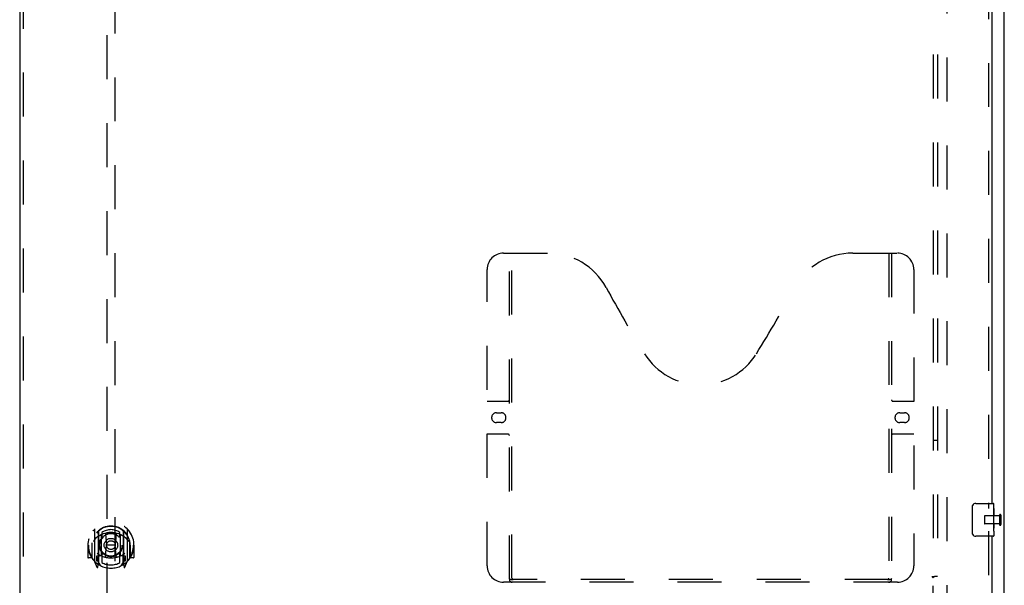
# Model space of a CAD drawing. Header units: inches. Extents: x 0 to 243, y 0 to 157.
# Tile 8 of 28: x 79 to 109, y 53 to 70. Entities that reach past the tile are written whole.
import ezdxf

# ---------------------------------------------------------------- set-up
doc = ezdxf.new("R2010")
doc.units = ezdxf.units.IN
doc.header["$LTSCALE"] = 13.357143
doc.header["$MEASUREMENT"] = 0
doc.linetypes.add('HIDDEN', pattern=[0.2, 0.1, -0.1])
doc.layers.get('0').update_dxf_attribs({"linetype": 'CONTINUOUS'})
for name, color, linetype in [('DEFAULT_2', 8, 'HIDDEN'), ('MASTER_DOOR_ASSEMBLY', 7, 'CONTINUOUS'), ('SUBPANEL', 7, 'CONTINUOUS')]:
    doc.layers.add(name, color=color, linetype=linetype)

msp = doc.modelspace()

# ---------------------------------------------------------------- linework, layer by layer
at = {"color": 3, "linetype": 'Continuous'}
msp.add_line((108.625, 48.983), (108.625, 120.775), dxfattribs=at)
at = {"layer": 'DEFAULT_2', "color": 8, "linetype": 'HIDDEN'}
for p, q in [((106.875, 119.431), (106.875, 50.327)), ((108.021, 54.743), (108.021, 54.515)), ((108.478, 54.753), (108.031, 54.753)), ((108.478, 54.771), (108.478, 54.487)), ((108.521, 54.771), (108.521, 54.487)), ((108.478, 54.505), (108.031, 54.505))]:
    msp.add_line(p, q, dxfattribs=at)
for centre, radius, start, end in [((108.031, 54.743), 0.01, 90, 180), ((108.499, 54.771), 0.0215, 0, 180), ((108.031, 54.515), 0.01, 180, 270), ((108.499, 54.487), 0.0215, 180, 360)]:
    msp.add_arc(centre, radius, start, end, dxfattribs=at)
at = {"layer": 'MASTER_DOOR_ASSEMBLY', "color": 3, "linetype": 'Continuous'}
for p, q in [((78.718, 118.97), (78.718, 50.788)), ((108.25, 84.379), (108.25, 55.129)), ((108.25, 54.129), (108.25, 49.733))]:
    msp.add_line(p, q, dxfattribs=at)
at = {"layer": 'MASTER_DOOR_ASSEMBLY', "color": 8, "linetype": 'HIDDEN'}
for p, q in [((78.822, 118.97), (78.822, 50.788)), ((108.146, 84.534), (108.146, 54.974)), ((81.365, 82.708), (81.365, 50.706)), ((81.615, 50.706), (81.615, 82.708)), ((93.416, 62.733), (94.771, 62.733)), ((93.591, 52.823), (93.591, 62.733)), ((93.671, 52.853), (93.671, 62.733)), ((104.021, 62.733), (105.376, 62.733)), ((105.121, 62.733), (105.121, 52.853)), ((105.201, 62.733), (105.201, 52.823)), ((92.916, 53.233), (92.916, 62.233)), ((105.876, 62.233), (105.876, 53.233)), ((92.916, 58.233), (93.551, 58.233)), ((105.241, 58.233), (105.876, 58.233)), ((93.202, 57.883), (93.339, 57.883)), ((105.452, 57.883), (105.589, 57.883)), ((93.339, 57.583), (93.202, 57.583)), ((105.589, 57.583), (105.452, 57.583)), ((93.551, 57.233), (92.916, 57.233)), ((105.876, 57.233), (105.241, 57.233)), ((80.99, 54.344), (80.99, 53.376)), ((81.107, 54.29), (81.107, 53.274)), ((81.115, 54.285), (81.115, 53.282)), ((81.207, 53.542), (81.207, 54.173)), ((81.215, 54.246), (81.215, 54.143)), ((81.327, 54.199), (81.357, 53.86)), ((81.653, 54.199), (81.622, 53.86)), ((81.765, 54.143), (81.765, 54.246)), ((81.772, 54.173), (81.772, 53.542)), ((81.865, 54.285), (81.865, 53.282)), ((81.872, 54.29), (81.872, 53.274)), ((81.99, 53.376), (81.99, 54.344)), ((108.146, 54.284), (108.146, 49.733)), ((80.805, 53.86), (80.79, 53.86)), ((80.79, 53.86), (80.79, 53.487)), ((80.907, 53.86), (80.922, 53.86)), ((80.907, 53.86), (80.907, 53.472)), ((80.915, 53.927), (80.915, 53.929)), ((80.915, 53.469), (80.915, 53.927)), ((81.327, 53.516), (81.357, 53.86)), ((81.622, 53.86), (81.357, 53.86)), ((81.653, 53.516), (81.622, 53.86)), ((82.072, 53.86), (82.057, 53.86)), ((82.065, 53.927), (82.065, 53.929)), ((82.065, 53.469), (82.065, 53.927)), ((82.072, 53.86), (82.072, 53.472)), ((82.19, 53.86), (82.175, 53.86)), ((82.19, 53.86), (82.19, 53.487)), ((81.203, 53.534), (81.137, 53.534)), ((81.215, 53.582), (81.215, 53.329)), ((81.765, 53.329), (81.765, 53.582)), ((81.842, 53.534), (81.777, 53.534)), ((80.907, 53.472), (80.805, 53.472)), ((80.907, 53.472), (80.916, 53.487)), ((80.994, 53.366), (81.065, 53.19)), ((81.107, 53.531), (81.047, 53.531)), ((81.047, 53.531), (81.047, 53.381)), ((81.047, 53.381), (81.107, 53.381)), ((81.085, 53.455), (81.056, 53.409)), ((81.06, 53.401), (81.115, 53.401)), ((81.086, 53.29), (81.09, 53.287)), ((81.093, 53.193), (81.107, 53.274)), ((81.185, 53.232), (81.115, 53.341)), ((81.117, 53.514), (81.117, 53.307)), ((81.207, 53.532), (81.135, 53.532)), ((81.845, 53.532), (81.772, 53.532)), ((81.865, 53.341), (81.795, 53.232)), ((81.862, 53.307), (81.862, 53.514)), ((81.865, 53.401), (81.92, 53.401)), ((81.932, 53.531), (81.872, 53.531)), ((81.872, 53.381), (81.932, 53.381)), ((81.872, 53.274), (81.887, 53.193)), ((81.893, 53.29), (81.894, 53.29)), ((81.894, 53.29), (81.894, 53.29)), ((81.894, 53.29), (81.894, 53.29)), ((81.924, 53.409), (81.895, 53.455)), ((81.915, 53.19), (81.986, 53.366)), ((81.932, 53.381), (81.932, 53.531)), ((82.064, 53.487), (82.072, 53.472)), ((82.175, 53.472), (82.072, 53.472)), ((105.376, 52.733), (93.416, 52.733)), ((105.117, 52.813), (93.675, 52.813))]:
    msp.add_line(p, q, dxfattribs=at)
at = {"layer": 'MASTER_DOOR_ASSEMBLY', "color": 7, "linetype": 'Continuous'}
for p, q in [((107.655, 54.229), (107.655, 55.029)), ((107.755, 55.129), (108.295, 55.129)), ((108.31, 54.55), (108.31, 55.114)), ((108.31, 54.974), (108.303, 54.974)), ((108.303, 54.974), (108.303, 54.744)), ((108.31, 54.807), (108.303, 54.807)), ((108.31, 54.744), (108.303, 54.744)), ((108.31, 54.513), (108.303, 54.513)), ((108.303, 54.513), (108.303, 54.377)), ((108.31, 54.708), (108.304, 54.708)), ((108.308, 54.576), (108.31, 54.576)), ((108.31, 54.29), (108.31, 54.547)), ((108.304, 54.346), (108.31, 54.346)), ((108.31, 54.289), (108.31, 54.144)), ((108.295, 54.129), (107.755, 54.129))]:
    msp.add_line(p, q, dxfattribs=at)
for points in [[(107.655, 55.029), (107.655, 55.035), (107.656, 55.041), (107.656, 55.047), (107.658, 55.053), (107.659, 55.059), (107.661, 55.065)], [(108.308, 54.574), (108.305, 54.608), (108.305, 54.62), (108.304, 54.632), (108.303, 54.645), (108.303, 54.658), (108.303, 54.671), (108.303, 54.683), (108.303, 54.696), (108.304, 54.709), (108.305, 54.721), (108.305, 54.733)], [(108.31, 54.547), (108.31, 54.555), (108.309, 54.564), (108.308, 54.574)], [(107.661, 54.192), (107.659, 54.198), (107.658, 54.204), (107.656, 54.21), (107.656, 54.216), (107.655, 54.222), (107.655, 54.229)], [(108.304, 54.341), (108.304, 54.349), (108.303, 54.359), (108.303, 54.368), (108.303, 54.377)], [(108.307, 54.316), (108.306, 54.324), (108.305, 54.332), (108.304, 54.341)], [(108.31, 54.289), (108.31, 54.293), (108.309, 54.298), (108.309, 54.303), (108.307, 54.316)]]:
    msp.add_lwpolyline(points, dxfattribs=at)
at = {"layer": 'MASTER_DOOR_ASSEMBLY', "color": 8, "linetype": 'HIDDEN'}
for points in [[(80.945, 54.299), (80.945, 54.3), (80.946, 54.301), (80.947, 54.301), (80.947, 54.302), (80.948, 54.303), (80.949, 54.304), (80.95, 54.305), (80.95, 54.305), (80.951, 54.306), (80.952, 54.307), (80.953, 54.308), (80.953, 54.308), (80.954, 54.309), (80.955, 54.31), (80.956, 54.31), (80.957, 54.311), (80.957, 54.312), (80.958, 54.312), (80.959, 54.313), (80.96, 54.314), (80.961, 54.314), (80.962, 54.315), (80.962, 54.315), (80.963, 54.316), (80.964, 54.316), (80.965, 54.317), (80.966, 54.318), (80.967, 54.318), (80.968, 54.319), (80.969, 54.319), (80.97, 54.319), (80.97, 54.32), (80.971, 54.32), (80.972, 54.321)], [(81.302, 54.217), (81.307, 54.218), (81.313, 54.22), (81.318, 54.221), (81.324, 54.223), (81.329, 54.224), (81.335, 54.225), (81.34, 54.226), (81.345, 54.228), (81.351, 54.229), (81.356, 54.23), (81.362, 54.231), (81.367, 54.232), (81.373, 54.233), (81.378, 54.234), (81.384, 54.235), (81.39, 54.235), (81.395, 54.236), (81.401, 54.237), (81.406, 54.238), (81.412, 54.238), (81.417, 54.239), (81.423, 54.239), (81.428, 54.24), (81.434, 54.24), (81.44, 54.241), (81.445, 54.241), (81.451, 54.242), (81.456, 54.242), (81.462, 54.242), (81.468, 54.242), (81.473, 54.242), (81.479, 54.243), (81.484, 54.243), (81.49, 54.243), (81.496, 54.243), (81.501, 54.243), (81.507, 54.242), (81.512, 54.242), (81.518, 54.242), (81.524, 54.242), (81.529, 54.242), (81.535, 54.241), (81.54, 54.241), (81.546, 54.24), (81.551, 54.24), (81.557, 54.239), (81.563, 54.239), (81.568, 54.238), (81.574, 54.238), (81.579, 54.237), (81.585, 54.236), (81.59, 54.235), (81.596, 54.235), (81.601, 54.234), (81.607, 54.233), (81.612, 54.232), (81.618, 54.231), (81.623, 54.23), (81.629, 54.229), (81.634, 54.228), (81.64, 54.226), (81.645, 54.225), (81.651, 54.224), (81.656, 54.223), (81.662, 54.221), (81.667, 54.22), (81.672, 54.218), (81.678, 54.217)], [(82.008, 54.321), (82.008, 54.32), (82.009, 54.32), (82.01, 54.319), (82.011, 54.319), (82.012, 54.319), (82.013, 54.318), (82.014, 54.318), (82.015, 54.317), (82.016, 54.316), (82.017, 54.316), (82.017, 54.315), (82.018, 54.315), (82.019, 54.314), (82.02, 54.314), (82.021, 54.313), (82.022, 54.312), (82.023, 54.312), (82.023, 54.311), (82.024, 54.31), (82.025, 54.31), (82.026, 54.309), (82.027, 54.308), (82.027, 54.308), (82.028, 54.307), (82.029, 54.306), (82.03, 54.305), (82.03, 54.305), (82.031, 54.304), (82.032, 54.303), (82.033, 54.302), (82.033, 54.301), (82.034, 54.301), (82.035, 54.3), (82.035, 54.299)], [(81.036, 54.075), (81.034, 54.074), (81.033, 54.072), (81.031, 54.071), (81.029, 54.07), (81.028, 54.068), (81.026, 54.066), (81.024, 54.065), (81.023, 54.063), (81.021, 54.061), (81.019, 54.059), (81.017, 54.057), (81.015, 54.055), (81.014, 54.053), (81.012, 54.051), (81.01, 54.049), (81.008, 54.047), (81.006, 54.044), (81.004, 54.042), (81.001, 54.039), (80.999, 54.036), (80.997, 54.033), (80.995, 54.03), (80.992, 54.027), (80.99, 54.024), (80.988, 54.021), (80.985, 54.017), (80.983, 54.014), (80.98, 54.01), (80.978, 54.006), (80.975, 54.002), (80.972, 53.998), (80.969, 53.993), (80.967, 53.989), (80.964, 53.984), (80.961, 53.979), (80.957, 53.973)], [(82.022, 53.973), (82.019, 53.979), (82.016, 53.984), (82.013, 53.989), (82.01, 53.993), (82.008, 53.998), (82.005, 54.002), (82.002, 54.006), (82, 54.01), (81.997, 54.014), (81.995, 54.017), (81.992, 54.021), (81.99, 54.024), (81.987, 54.027), (81.985, 54.03), (81.983, 54.033), (81.981, 54.036), (81.978, 54.039), (81.976, 54.042), (81.974, 54.044), (81.972, 54.047), (81.97, 54.049), (81.968, 54.051), (81.966, 54.053), (81.964, 54.055), (81.963, 54.057), (81.961, 54.059), (81.959, 54.061), (81.957, 54.063), (81.955, 54.065), (81.954, 54.066), (81.952, 54.068), (81.95, 54.07), (81.949, 54.071), (81.947, 54.072), (81.946, 54.074), (81.944, 54.075)], [(80.972, 53.399), (80.971, 53.4), (80.97, 53.4), (80.97, 53.401), (80.969, 53.401), (80.968, 53.402), (80.967, 53.402), (80.966, 53.403), (80.965, 53.403), (80.964, 53.404), (80.963, 53.404), (80.962, 53.405), (80.962, 53.405), (80.961, 53.406), (80.96, 53.407), (80.959, 53.407), (80.958, 53.408), (80.957, 53.408), (80.957, 53.409), (80.956, 53.41), (80.955, 53.411), (80.954, 53.411), (80.953, 53.412), (80.953, 53.413), (80.952, 53.413), (80.951, 53.414), (80.95, 53.415), (80.95, 53.416), (80.949, 53.416), (80.948, 53.417), (80.947, 53.418), (80.947, 53.419), (80.946, 53.42), (80.945, 53.42), (80.945, 53.421)], [(82.035, 53.421), (82.035, 53.42), (82.034, 53.42), (82.033, 53.419), (82.033, 53.418), (82.032, 53.417), (82.031, 53.416), (82.03, 53.416), (82.03, 53.415), (82.029, 53.414), (82.028, 53.413), (82.027, 53.413), (82.027, 53.412), (82.026, 53.411), (82.025, 53.411), (82.024, 53.41), (82.023, 53.409), (82.023, 53.408), (82.022, 53.408), (82.021, 53.407), (82.02, 53.407), (82.019, 53.406), (82.018, 53.405), (82.017, 53.405), (82.017, 53.404), (82.016, 53.404), (82.015, 53.403), (82.014, 53.403), (82.013, 53.402), (82.012, 53.402), (82.011, 53.401), (82.01, 53.401), (82.009, 53.4), (82.008, 53.4), (82.008, 53.399)], [(93.581, 52.853), (93.597, 52.842), (93.613, 52.832), (93.629, 52.824), (93.644, 52.818), (93.659, 52.814), (93.675, 52.813)], [(105.117, 52.813), (105.132, 52.814), (105.147, 52.818), (105.163, 52.824), (105.179, 52.832), (105.195, 52.842), (105.211, 52.853)]]:
    msp.add_lwpolyline(points, dxfattribs=at)
for radius in [0.35, 0.335, 0.205, 0.133]:
    msp.add_circle((81.49, 53.862), radius, dxfattribs=at)
for centre, radius, start, end in [((93.416, 62.233), 0.5, 90, 180), ((94.771, 60.733), 2, 28.4813, 90), ((104.021, 60.733), 2, 90, 151.5187), ((105.376, 62.233), 0.5, 0, 90), ((131.079, 80.431), 39.307, 208.4813, 211.8705), ((67.713, 80.431), 39.307, 328.1295, 331.5187), ((99.396, 60.733), 2, 211.8705, 328.1295), ((93.551, 58.273), 0.04, 270, 360), ((105.241, 58.273), 0.04, 180, 270), ((93.202, 57.733), 0.15, 90, 270), ((93.339, 57.733), 0.15, 270, 90), ((105.452, 57.733), 0.15, 90, 270), ((105.589, 57.733), 0.15, 270, 90), ((93.551, 57.193), 0.04, 0, 90), ((105.241, 57.193), 0.04, 90, 180), ((81.49, 53.86), 0.7, 305.5126, 234.4874), ((81.49, 53.858), 0.583, 0.2464, 179.7536), ((81.49, 53.852), 0.58, 7.6622, 172.3378), ((81.005, 54.344), 0.015, 135.0748, 180), ((81.49, 53.543), 0.7, 49.529, 130.471), ((81.122, 54.29), 0.015, 130.3587, 180), ((81.135, 54.285), 0.02, 129.3378, 179.9984), ((81.222, 54.173), 0.015, 112.9863, 180), ((81.49, 53.852), 0.48, 55.0461, 124.9539), ((81.245, 54.143), 0.03, 180, 311.1261), ((81.49, 53.862), 0.343, 48.8739, 131.1261), ((81.307, 54.198), 0.02, 5.0796, 105.5752), ((81.673, 54.198), 0.02, 74.4248, 174.9204), ((81.735, 54.143), 0.03, 228.8739, 360), ((81.757, 54.173), 0.015, 0, 67.0137), ((81.845, 54.285), 0.02, 0, 50.6594), ((81.857, 54.29), 0.015, 0, 49.6413), ((81.975, 54.344), 0.015, 0, 44.9252), ((81.49, 53.86), 0.685, 180, 213.0115), ((80.935, 53.927), 0.02, 172.3378, 180), ((81.49, 53.86), 0.685, 326.9885, 360), ((82.045, 53.927), 0.02, 0, 7.6622), ((81.49, 54.173), 0.7, 233.2319, 306.7681), ((80.927, 53.556), 0.188, 327.3208, 360), ((81.137, 53.514), 0.02, 90, 180), ((81.203, 53.514), 0.02, 66.536, 90), ((81.222, 53.542), 0.015, 180, 247.0137), ((81.49, 54.175), 0.7, 246.536, 293.464), ((81.245, 53.582), 0.03, 48.8739, 180), ((81.49, 53.862), 0.343, 228.8739, 311.1261), ((81.735, 53.582), 0.03, 0, 131.1261), ((81.757, 53.542), 0.015, 292.9863, 360), ((81.777, 53.514), 0.02, 90, 113.464), ((81.842, 53.514), 0.02, 0, 90), ((82.053, 53.556), 0.188, 180, 212.6792), ((80.805, 53.487), 0.015, 180, 270), ((80.935, 53.469), 0.02, 180, 215.2961), ((81.49, 53.862), 0.7, 215.2961, 324.7039), ((81.005, 53.376), 0.015, 180, 224.9252), ((81.06, 53.406), 0.005, 147.3208, 270), ((81.095, 53.307), 0.02, 234.4874, 360), ((81.097, 53.307), 0.02, 234.7457, 360), ((81.135, 53.512), 0.02, 90, 180), ((81.135, 53.282), 0.02, 180, 238.5295), ((81.49, 53.862), 0.6, 242.7204, 297.2796), ((81.307, 53.518), 0.02, 254.3869, 354.9204), ((81.673, 53.518), 0.02, 185.0796, 285.6131), ((81.845, 53.512), 0.02, 0, 90), ((81.845, 53.282), 0.02, 301.4688, 359.9992), ((81.882, 53.307), 0.02, 180, 305.2543), ((81.885, 53.307), 0.02, 180, 305.5126), ((81.92, 53.406), 0.005, 270, 32.6792), ((81.975, 53.376), 0.015, 315.0748, 360), ((82.045, 53.469), 0.02, 324.7039, 360), ((82.175, 53.487), 0.015, 270, 360), ((81.078, 53.196), 0.015, 201.8041, 350), ((81.901, 53.196), 0.015, 190, 338.1959), ((93.416, 53.233), 0.5, 180, 270), ((105.376, 53.233), 0.5, 270, 360), ((93.681, 52.823), 0.09, 180, 270), ((93.711, 52.853), 0.04, 180, 270), ((105.081, 52.853), 0.04, 270, 360), ((105.111, 52.823), 0.09, 270, 360)]:
    msp.add_arc(centre, radius, start, end, dxfattribs=at)
at = {"layer": 'MASTER_DOOR_ASSEMBLY', "color": 7, "linetype": 'Continuous'}
for centre, radius, start, end in [((107.755, 55.029), 0.1, 90, 158.7946), ((108.295, 55.114), 0.015, 0, 90), ((107.755, 54.229), 0.1, 201.1999, 270), ((108.295, 54.144), 0.015, 270, 360)]:
    msp.add_arc(centre, radius, start, end, dxfattribs=at)
msp.add_ellipse((108.047, 54.713), major_axis=(0.263, 0), ratio=0.432808, start_param=0, end_param=0.179988, dxfattribs=at)
at = {"layer": 'SUBPANEL', "color": 8, "linetype": 'HIDDEN'}
for p, q in [((106.468, 116.847), (106.468, 52.91)), ((106.593, 116.847), (106.593, 52.91)), ((106.593, 57.035), (106.468, 57.035)), ((106.428, 52.91), (106.507, 52.91)), ((106.468, 51.285), (106.468, 52.874)), ((106.593, 52.91), (106.507, 52.91))]:
    msp.add_line(p, q, dxfattribs=at)
for points in [[(106.428, 52.91), (106.428, 52.908), (106.429, 52.906), (106.43, 52.905), (106.431, 52.903), (106.432, 52.902), (106.433, 52.9), (106.434, 52.898), (106.436, 52.897), (106.438, 52.895), (106.439, 52.894), (106.441, 52.893), (106.443, 52.891), (106.445, 52.89), (106.447, 52.889), (106.449, 52.887), (106.454, 52.885)], [(106.454, 52.885), (106.456, 52.883), (106.458, 52.882), (106.461, 52.88), (106.463, 52.879), (106.465, 52.877), (106.467, 52.876), (106.468, 52.874)], [(106.487, 52.893), (106.481, 52.886), (106.479, 52.884), (106.477, 52.883), (106.475, 52.881), (106.473, 52.879), (106.472, 52.877), (106.47, 52.876), (106.468, 52.874)], [(106.507, 52.91), (106.505, 52.908), (106.503, 52.907), (106.501, 52.905), (106.499, 52.903), (106.497, 52.902), (106.495, 52.9), (106.493, 52.899), (106.492, 52.897), (106.49, 52.896), (106.489, 52.894), (106.487, 52.893)]]:
    msp.add_lwpolyline(points, dxfattribs=at)

doc.saveas('drawing.dxf')
